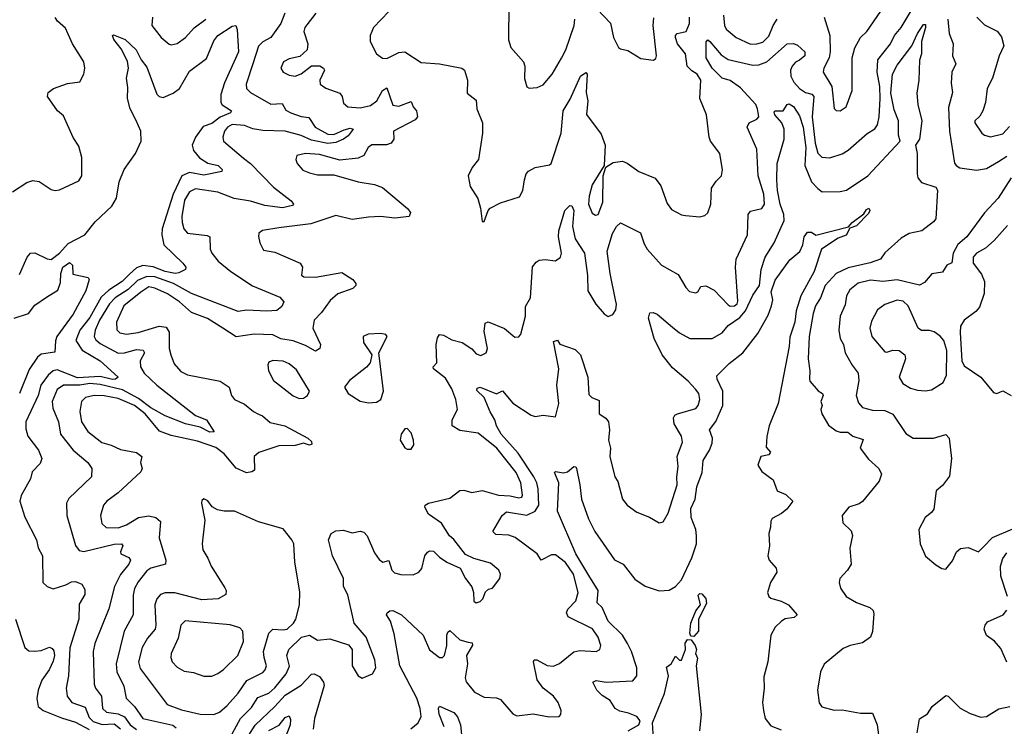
# Model space of a CAD drawing. Extents: x 1493970 to 1595317, y 729910 to 844791.
# Tile 31 of 256: x 1548280 to 1553122, y 744147 to 747623. Entities that reach past the tile are written whole.
import ezdxf

# ---------------------------------------------------------------- set-up
doc = ezdxf.new("R2010")
doc.units = 0

msp = doc.modelspace()

# ---------------------------------------------------------------- linework, layer by layer
at = {"layer": '0CON10XD'}
for points in [[(1550685, 747700), (1550683.5, 747523.5), (1550696.2, 747486.2), (1550758.6, 747415), (1550764.3, 747394.3), (1550763, 747333), (1550775, 747293.3), (1550786.4, 747286.4), (1550825, 747289.2), (1550855, 747303.1), (1550898.9, 747355), (1550945, 747432.9), (1550966.2, 747475), (1551006.9, 747595), (1551010.8, 747625)], [(1549584.5, 747655), (1549564.4, 747605), (1549514.5, 747535.5), (1549475, 747514.7), (1549455, 747492.9), (1549426.1, 747405), (1549393.1, 747305), (1549395.5, 747285), (1549414.4, 747265), (1549515, 747207.1), (1549570.4, 747210.4), (1549588.6, 747178.6), (1549613.3, 747165), (1549665, 747147), (1549702.4, 747142.4), (1549733.9, 747093.9), (1549795, 747060.5), (1549825, 747057.7), (1549875, 747081.4), (1549905, 747089.6), (1549920, 747085), (1549895, 747051.5), (1549873.1, 747035), (1549835, 747019.6), (1549795, 747014.2), (1549715, 747030.3), (1549665, 747052.7), (1549585, 747074.6), (1549475, 747077.1), (1549426.2, 747086.2), (1549385, 747102.1), (1549325, 747107), (1549302.3, 747095), (1549287.7, 747075), (1549279.5, 747045), (1549283.1, 747025), (1549381.4, 746941.4), (1549415.3, 746915), (1549528.7, 746798.7), (1549615, 746732), (1549626.2, 746715), (1549621.7, 746708.3), (1549572.7, 746697.3), (1549485, 746709.2), (1549415, 746730.6), (1549335, 746743.3), (1549254.2, 746775), (1549145, 746791.4), (1549115, 746775.4), (1549090.6, 746735), (1549077.4, 746655), (1549078.4, 746625), (1549087.5, 746595), (1549105, 746573.5), (1549202.2, 746562.2), (1549214.5, 746554.5), (1549217.3, 746495), (1549225.3, 746475.3), (1549256.7, 746435), (1549318.5, 746385), (1549425, 746313.6), (1549558.9, 746258.9), (1549579.4, 746235), (1549568.5, 746211.5), (1549545, 746193.2), (1549495, 746188.5), (1549395, 746193.5), (1549355, 746187.4), (1549125, 746275.7), (1549035.9, 746325.9), (1548945, 746358.4), (1548905, 746360.4), (1548859.2, 746340.8), (1548813.8, 746296.2), (1548750.2, 746255), (1548721.5, 746225), (1548673, 746145), (1548652, 746095), (1548646.2, 746065), (1548655, 746048.2), (1548675, 746031), (1548765, 745982.8), (1548795, 745984.8), (1548855, 746001.2), (1548887.6, 745997.6), (1548893.5, 745985), (1548872.9, 745945), (1548874.7, 745915), (1548892, 745885), (1548953.9, 745825), (1549145, 745676.5), (1549198.9, 745655), (1549236, 745595), (1549215, 745594.3), (1549168, 745618), (1549095, 745634.6), (1548995.3, 745675), (1548925, 745713.9), (1548865, 745759.6), (1548785, 745802.3), (1548675, 745828.5), (1548625, 745833.3), (1548575, 745825.9), (1548494.8, 745825.2), (1548465, 745803.8), (1548439, 745745), (1548442.9, 745712.9), (1548471.1, 745645), (1548481.5, 745585), (1548542.5, 745505), (1548615, 745444.3), (1548635.6, 745415), (1548633.3, 745375), (1548521.9, 745268.1), (1548509.5, 745245), (1548511.5, 745185), (1548555, 745036), (1548572.6, 745012.6), (1548595, 745006.4), (1548743.9, 745043.9), (1548780, 745045), (1548787.5, 745035), (1548775.6, 745005), (1548777.5, 744995), (1548817.2, 744977.2), (1548824.5, 744965), (1548816.4, 744945), (1548775, 744894.6), (1548746.2, 744835), (1548718.9, 744725), (1548650.3, 744555), (1548640.6, 744515), (1548646.2, 744355), (1548652.9, 744335), (1548681.8, 744295), (1548687.2, 744235), (1548706.4, 744216.4), (1548765, 744208.6)], [(1549737.1, 747655), (1549692.2, 747597.8), (1549681.9, 747585), (1549677.1, 747565), (1549697.1, 747505), (1549694.3, 747475), (1549658.3, 747441.7), (1549605, 747430.5), (1549578, 747415), (1549564.3, 747385), (1549576.2, 747365), (1549605, 747350.6), (1549635.6, 747345.6), (1549665, 747356.5), (1549714.7, 747395.3), (1549755.9, 747395.9), (1549774.4, 747385), (1549778.9, 747375), (1549755.8, 747325), (1549758, 747305), (1549786.4, 747286.4), (1549855, 747261.1), (1549865.3, 747245.3), (1549872.6, 747212.6), (1549894, 747195), (1549955, 747189.2), (1550005, 747201.6), (1550035.8, 747224.2), (1550065, 747275.4), (1550085, 747287.5), (1550115, 747202.2), (1550145, 747197.2), (1550205, 747220), (1550214.4, 747194.4), (1550231.2, 747175), (1550235.7, 747145.7), (1550225, 747130), (1550118.9, 747075), (1550120, 747035), (1550106.9, 747015), (1550083.3, 747006.7), (1550012.7, 747007.3), (1549994.4, 746995), (1549972.5, 746955), (1549945, 746941.1), (1549855, 746932.5), (1549755, 746960), (1549685, 746964.3), (1549643.3, 746955), (1549638.8, 746935), (1549644, 746915), (1549672, 746882), (1549705, 746869.4), (1549745, 746860), (1549825, 746860.6), (1549945, 746825.6), (1550025, 746812.7), (1550065, 746797.3), (1550186.9, 746695), (1550201.4, 746675), (1550196.2, 746655), (1550125, 746646.4), (1550055.3, 746655.3), (1549995, 746652.4), (1549915, 746640.9), (1549835, 746659.6), (1549711.5, 746618.5), (1549555, 746598.7), (1549474.4, 746585.6), (1549456.4, 746573.6), (1549453.9, 746556.1), (1549460.8, 746525), (1549478.9, 746488.9), (1549535, 746480), (1549659.4, 746425), (1549670.4, 746405), (1549665.9, 746365.9), (1549677.8, 746357.8), (1549735, 746355.9), (1549865, 746379.1), (1549918.6, 746345), (1549933.8, 746325), (1549933.3, 746315), (1549919.1, 746300.9), (1549845, 746274.7), (1549807.5, 746242.5), (1549765, 746183.1), (1549727.9, 746145), (1549720.9, 746105), (1549760, 746025), (1549755.5, 746005), (1549735, 745991.8), (1549685, 746020.3), (1549625, 746043), (1549565, 746052.4), (1549525, 746073.1), (1549433.9, 746076.1), (1549345, 746063.5), (1549279.4, 746105), (1549203.7, 746153.7), (1549125, 746182.1), (1549065.4, 746235), (1549006.8, 746275), (1548945, 746302.3), (1548915, 746308.4), (1548875, 746283.3), (1548792.7, 746215), (1548755.9, 746135), (1548757.3, 746097.3), (1548772.9, 746082.9), (1548805, 746075.9), (1548862, 746085), (1548965.3, 746115.3), (1549001.1, 746111.1), (1549015.3, 746085.3), (1549015.9, 746005.9), (1549022.7, 745975), (1549040.5, 745930.5), (1549071.9, 745891.9), (1549105, 745875.8), (1549265.3, 745845.3), (1549310, 745815), (1549321.9, 745775), (1549335.8, 745755), (1549385, 745732.2), (1549429.2, 745695), (1549455, 745682.7), (1549474.6, 745674.6), (1549511.8, 745641.8), (1549583.8, 745625), (1549697.5, 745565), (1549715, 745547.5), (1549716.2, 745535), (1549705, 745530), (1549675, 745540.8), (1549635, 745529.1), (1549555, 745527.2), (1549456.1, 745493.9), (1549433.8, 745475), (1549435, 745408), (1549421.5, 745398.5), (1549395, 745393.3), (1549345, 745417.1), (1549285, 745488.2), (1549245, 745518.4), (1549155, 745549.2), (1549025, 745577.5), (1548968.3, 745598.3), (1548897, 745685), (1548845, 745724.8), (1548765, 745759.1), (1548695, 745773), (1548645.6, 745774.4), (1548604.1, 745764.1)], [(1548932.5, 747635), (1548929.4, 747595), (1548975, 747535.7), (1549015, 747502.5), (1549025, 747499.2), (1549055, 747505.7), (1549095, 747535.6), (1549137.9, 747582.1), (1549195.5, 747625)], [(1549305, 744074.5), (1549365.8, 744185), (1549420.4, 744239.6), (1549451.6, 744288.4), (1549505, 744310.7), (1549535, 744336.2), (1549590.6, 744405), (1549607.5, 744442.5), (1549593.1, 744495), (1549603.2, 744525), (1549666.2, 744585), (1549705, 744595.9), (1549745, 744570.4), (1549805, 744577.7), (1549897.3, 744547.3), (1549915.6, 744525), (1549915.7, 744445), (1549945, 744396.2), (1549965, 744383.3), (1550015, 744406.2), (1550030.8, 744435), (1550027.1, 744475), (1549983.3, 744585), (1549925.4, 744655), (1549893.9, 744793.9), (1549873.1, 744835), (1549872.7, 744875), (1549819.2, 744985), (1549799.5, 745065), (1549811.1, 745095), (1549835, 745109.1), (1549872.6, 745112.6), (1549915, 745098.9), (1549955, 745106.5), (1549972.8, 745102.8), (1549989.5, 745085), (1550025, 745000.8), (1550048.5, 744968.5), (1550065.8, 744954.2), (1550095, 744962.5), (1550110.6, 744915), (1550122.9, 744902.9), (1550155, 744894.7), (1550215, 744893.1), (1550243.3, 744905), (1550257, 744923), (1550272.5, 744985), (1550285, 745003.8), (1550295, 745010), (1550315, 745008.8), (1550345, 744978.8), (1550381.2, 744955), (1550445.7, 744925.7), (1550472, 744875), (1550503, 744833), (1550512, 744805), (1550513.6, 744763.6), (1550525, 744754.2), (1550545, 744760.8), (1550558, 744775), (1550570.7, 744809.3), (1550585, 744822.5), (1550605, 744827.5), (1550641.2, 744875), (1550644, 744895), (1550635.8, 744915), (1550595, 744949.2), (1550513.5, 744973.5), (1550472.6, 744992.6), (1550415, 745066.7), (1550393.8, 745085), (1550355, 745146), (1550290, 745190), (1550272.5, 745225), (1550274.4, 745235.6), (1550290, 745245), (1550395, 745269.2), (1550445, 745306.7), (1550465, 745308.2), (1550503.3, 745296.7), (1550555, 745307.7), (1550634.4, 745284.4), (1550691.7, 745281.7), (1550735, 745271.5), (1550750, 745275), (1550753.1, 745285), (1550744.7, 745345), (1550722.3, 745395), (1550626.3, 745515), (1550535, 745588.7), (1550445, 745602), (1550407.5, 745625), (1550406.9, 745655), (1550432.9, 745705), (1550424.7, 745755), (1550405, 745806.7), (1550375, 745860), (1550314.4, 745905), (1550314.3, 745915), (1550331.4, 745935), (1550328.2, 746025), (1550335, 746057.5), (1550345, 746073.8), (1550365, 746070.8), (1550405, 746047.5), (1550455.4, 746035.4), (1550504.5, 746004.5), (1550525, 745979.2), (1550548.3, 745971.7), (1550575, 745983.8), (1550580.6, 746005), (1550565, 746090), (1550570, 746130), (1550583.9, 746136.1), (1550665, 746104.3), (1550715, 746061.2), (1550735, 746063.8), (1550744.1, 746075.9), (1550767.7, 746165), (1550767.3, 746212.7), (1550792.2, 746255), (1550802.8, 746407.2), (1550819.4, 746430.6), (1550835, 746440), (1550865, 746443.1), (1550915, 746436.9), (1550940, 746455), (1550944.5, 746475), (1550930, 746555), (1550931.2, 746585), (1550961.9, 746685), (1550985, 746709.4), (1550995, 746708.1), (1551005.9, 746685), (1550998.2, 746605), (1551012.1, 746545), (1551057.5, 746475), (1551073.2, 746365), (1551075, 746290), (1551113.2, 746223.2), (1551155, 746176.7), (1551175, 746163.8), (1551197.7, 746172.3), (1551211.2, 746195), (1551215.7, 746224.3), (1551209.5, 746245), (1551183.5, 746375), (1551169.5, 746485), (1551195, 746572), (1551215, 746605.7), (1551235, 746624), (1551333.3, 746575), (1551350.6, 746520.6), (1551365.6, 746495), (1551436.9, 746415), (1551519, 746369), (1551555.5, 746305.5), (1551575, 746286), (1551605, 746278.8), (1551615.6, 746284.4), (1551629.2, 746310.8), (1551655, 746314.3), (1551695, 746291.8), (1551765, 746220.3), (1551775, 746214.3), (1551796.2, 746215), (1551807.9, 746225), (1551811.2, 746238.8), (1551800.4, 746405), (1551804.2, 746445), (1551859.5, 746565), (1551863.1, 746665), (1551875, 746681.4), (1551929.2, 746695), (1551943.9, 746716.1), (1551940.2, 746765), (1551912, 746855), (1551905.3, 746985.3), (1551857.8, 747095), (1551867.1, 747115), (1551905, 747133.3), (1551914.4, 747145), (1551908.9, 747185), (1551900.5, 747205), (1551825, 747287.4), (1551775, 747323.5), (1551735, 747336.1), (1551685, 747384.7), (1551656.8, 747435), (1551656.2, 747513.8), (1551665, 747523.3), (1551675, 747515.6), (1551729.7, 747449.7), (1551765, 747426.8), (1551885, 747398.7), (1551915, 747401.7), (1551955, 747416.3), (1552055, 747504.4), (1552085, 747505.8), (1552105, 747497.1), (1552141.9, 747465), (1552140.9, 747445), (1552114.6, 747424.6), (1552095, 747414.2), (1552078.6, 747395), (1552071.3, 747375), (1552073.3, 747345), (1552086.7, 747315), (1552115, 747283.8), (1552145, 747264.3), (1552176.1, 747256.1), (1552186.5, 747245), (1552177.8, 747145), (1552191.8, 747015), (1552205, 746965.6), (1552225, 746947.1), (1552265, 746943.8), (1552325, 746963.3), (1552355, 746981.1), (1552447.4, 747062.6), (1552485, 747085.5), (1552499.1, 747105), (1552507.8, 747145), (1552512.1, 747235), (1552509.5, 747295), (1552496.7, 747365), (1552500.6, 747425), (1552563.3, 747505), (1552582.2, 747545), (1552615.4, 747584.6), (1552665, 747666.5)], [(1550095, 747663.6), (1550020.5, 747585), (1550004.4, 747545), (1550002.9, 747515), (1550035.5, 747455.5), (1550064.4, 747434.4), (1550085, 747432.5), (1550145, 747461.8), (1550175, 747465.3), (1550255, 747412.1), (1550345, 747405.4), (1550454.1, 747384.1), (1550468, 747375), (1550481.8, 747325), (1550481.5, 747261.5), (1550525, 747227.5), (1550528.8, 747185), (1550556.7, 747115), (1550555.6, 747065), (1550536.7, 746935), (1550505, 746896.7), (1550486.2, 746855), (1550495, 746802.5), (1550533.9, 746743.9), (1550545.8, 746695.8), (1550555, 746630), (1550565, 746630), (1550584, 746685), (1550594.2, 746695.8), (1550645, 746722.5), (1550737.7, 746752.3), (1550755, 746782.5), (1550762, 746835), (1550771.4, 746865), (1550781.9, 746878.1), (1550815, 746895.7), (1550885, 746908.8), (1550894.1, 746915.9), (1550943.4, 747065), (1550953.4, 747175), (1550987.8, 747232.2), (1551038.9, 747345), (1551065, 747364), (1551071.4, 747355), (1551066.7, 747265), (1551073.6, 747223.6), (1551067.1, 747157.1), (1551140.2, 747060.2), (1551159.4, 747005), (1551153.8, 746906.2), (1551095, 746810), (1551080, 746755), (1551077.1, 746715)], [(1551077.1, 746715), (1551095, 746671.4), (1551111.3, 746661.3), (1551125.6, 746665), (1551148.3, 746725), (1551150, 746855), (1551163, 746897), (1551199.2, 746920.8), (1551245, 746927.5), (1551267.6, 746917.6), (1551325, 746875.7), (1551405, 746842.9), (1551432.9, 746805), (1551465, 746718.8), (1551485, 746690), (1551535, 746663.8), (1551555, 746660), (1551625, 746653.8), (1551649.5, 746660.5), (1551665, 746673.3), (1551678.9, 746715), (1551682.9, 746795), (1551705, 746828.8), (1551732, 746855), (1551737.1, 746885), (1551722.9, 746965), (1551677.8, 747025), (1551670.5, 747045), (1551658.1, 747155), (1551625.7, 747235), (1551630, 747325), (1551612.3, 747355), (1551585, 747372.2), (1551563, 747395), (1551555.2, 747455), (1551515, 747504.7), (1551504.7, 747535.3), (1551505, 747545.8), (1551514.2, 747555), (1551558.6, 747565), (1551574.6, 747605), (1551574.1, 747635)], [(1551119.6, 747675), (1551185.9, 747605.9), (1551200.6, 747535), (1551225, 747486.7), (1551235, 747480), (1551270.7, 747470.7), (1551335, 747432.5), (1551396.4, 747423.6), (1551408.3, 747431.7), (1551411.2, 747445), (1551395.7, 747595), (1551398.3, 747631.7)], [(1551740.8, 747645), (1551745.6, 747595), (1551755, 747575.8), (1551804.2, 747535), (1551875, 747503.1), (1551905, 747503.9), (1551935, 747513.2), (1551965, 747542.5), (1551985.8, 747595), (1552005.2, 747624.8)], [(1552236.2, 747635), (1552263.8, 747545), (1552266.4, 747465), (1552261.8, 747435), (1552234.3, 747385), (1552231.4, 747365), (1552274, 747294), (1552286, 747186), (1552296.1, 747176.1), (1552315, 747174), (1552344.2, 747195), (1552374.6, 747275), (1552374.6, 747435.4), (1552387.5, 747485), (1552414.6, 747535.4), (1552446.5, 747565), (1552515, 747665.6)], [(1552987.8, 747635), (1553025, 747597.8), (1553087.3, 747567.3), (1553108.1, 747538.1), (1553120.6, 747495), (1553096.4, 747445), (1553065.2, 747334.8), (1553038.2, 747285), (1553029.5, 747215), (1553016.7, 747175), (1553002.1, 747147.9), (1552977.5, 747125), (1552977.5, 747115), (1553011.4, 747065), (1553025, 747054.5), (1553055, 747046.7), (1553115, 747061.8), (1553147.7, 747097.7)], [(1548245, 746776.2), (1548315, 746822), (1548345, 746832), (1548375, 746827.5), (1548435, 746787.5), (1548455, 746782.5), (1548475, 746785.7), (1548570.2, 746829.8), (1548585.5, 746855.5), (1548585.5, 746945), (1548570.7, 747000.7), (1548543.5, 747043.5), (1548495, 747150), (1548466.2, 747175), (1548417.5, 747245), (1548420.8, 747265), (1548446.7, 747285), (1548515, 747308.5), (1548575, 747317.1), (1548595.6, 747355), (1548600, 747385), (1548595.6, 747415), (1548540, 747505), (1548505, 747582), (1548466.5, 747615), (1548455, 747633.1)], [(1548279.8, 746370.2), (1548317.1, 746455), (1548333.8, 746475), (1548355, 746475.6), (1548415, 746446), (1548435, 746443.8), (1548475, 746473.8), (1548517.8, 746522.2), (1548600.5, 746565), (1548651.9, 746628.1), (1548733.3, 746705), (1548755.4, 746745), (1548769.7, 746825), (1548794.2, 746885.8), (1548848.8, 746965), (1548878.2, 747025), (1548876.1, 747075), (1548852.5, 747127.5), (1548822.9, 747185), (1548809.7, 747235), (1548811.4, 747288.6), (1548804.6, 747335), (1548815.3, 747385), (1548809.7, 747419.7), (1548779.1, 747479.2), (1548743.1, 747525), (1548736.7, 747545), (1548740.8, 747549.2), (1548798.8, 747525), (1548852.2, 747475), (1548878.1, 747425), (1548905, 747389.2), (1548955, 747256), (1548966.2, 747245), (1548985, 747240), (1549035, 747262.2), (1549065.7, 747285), (1549115, 747370), (1549198, 747432), (1549235, 747519.2), (1549255, 747544.4), (1549325, 747591.2), (1549343.6, 747593.6), (1549350, 747575), (1549355.4, 747465), (1549287.5, 747312.5)], [(1550203.8, 744135), (1550240, 744165), (1550255.3, 744195), (1550249.8, 744235), (1550232.7, 744285), (1550149.8, 744445), (1550121.6, 744601.6), (1550103.8, 744663.8), (1550083.3, 744695), (1550087.5, 744705), (1550100, 744715), (1550115, 744716.2), (1550157.5, 744695), (1550263.6, 744595), (1550295, 744524), (1550345, 744485.7), (1550360, 744485), (1550369.5, 744495), (1550380, 744545), (1550380, 744595), (1550385, 744610), (1550395, 744618), (1550445, 744572.7), (1550485, 744561.5), (1550505, 744557.1), (1550506.6, 744546.6), (1550477.3, 744495), (1550482.4, 744455), (1550471.1, 744385), (1550476.5, 744366.5), (1550516, 744315), (1550565, 744290), (1550625, 744286.7), (1550645, 744278.6), (1550705, 744209.2), (1550725, 744198.1), (1550805, 744208.6), (1550884.3, 744194.3), (1550933.9, 744196.1), (1550941.2, 744205), (1550942.5, 744225), (1550928.6, 744265), (1550905.7, 744295), (1550855, 744334.5), (1550825, 744375.7), (1550806.9, 744465), (1550810, 744475), (1550823.3, 744475), (1550875, 744446.2), (1550905, 744443.8), (1550935, 744456.2), (1551005, 744513.8), (1551035, 744520.4), (1551115.5, 744514.5), (1551132.5, 744525), (1551137.5, 744545), (1551125.5, 744585), (1551096.4, 744626.3), (1550977.9, 744685), (1550969.7, 744705), (1550976.5, 744723.5), (1551014.6, 744765), (1551025.9, 744805), (1551002.9, 744895), (1550965, 744952.9), (1550915, 744991.5), (1550895, 744990), (1550845, 744964.2), (1550824.6, 744995), (1550716.5, 745076.5), (1550685, 745086.7), (1550621.3, 745091.3), (1550606.9, 745105), (1550652.9, 745185), (1550675, 745202.7), (1550775, 745185.3), (1550815, 745205.9), (1550832.6, 745235), (1550830.3, 745315), (1550824.2, 745345), (1550809.3, 745375), (1550731.4, 745491.4), (1550648.2, 745585), (1550625.6, 745625), (1550617.3, 745655), (1550593.3, 745693.3), (1550564.8, 745764.8), (1550528.4, 745798.4), (1550530, 745810), (1550545, 745815.2), (1550625, 745783.1), (1550655, 745797.5), (1550705, 745736.2), (1550795, 745677.5), (1550815, 745670.9), (1550855, 745677.5), (1550915, 745670), (1550931.5, 745735), (1550921.8, 745825), (1550931.5, 745905), (1550905, 746040), (1550925, 746046.7), (1550936.4, 746026.4), (1551011.5, 746001.5), (1551038.5, 745975), (1551073.8, 745865), (1551079.1, 745779.1), (1551094, 745764), (1551129.6, 745749.6), (1551130.6, 745685), (1551163.1, 745663.1), (1551175.3, 745645.3), (1551180.9, 745605), (1551175.5, 745555), (1551185.5, 745515), (1551182.7, 745475), (1551207.1, 745375), (1551221.5, 745351.5), (1551244, 745264), (1551267.1, 745235), (1551315, 745201.4), (1551376.8, 745176.8), (1551425, 745148.8), (1551445, 745153.3), (1551468.6, 745195), (1551514.3, 745335), (1551511.5, 745375), (1551517.7, 745425), (1551513.2, 745475), (1551540.5, 745545), (1551534.5, 745575), (1551498.9, 745635), (1551495.4, 745665), (1551502.6, 745677.4), (1551515.7, 745684.3), (1551605, 745710.6), (1551616.7, 745725), (1551625.5, 745755), (1551619.5, 745785), (1551604.4, 745805), (1551567.1, 745845), (1551490.3, 745910.3), (1551440, 745975), (1551400.6, 746055), (1551372.2, 746155), (1551379.3, 746180.7), (1551395, 746182), (1551415, 746174.4), (1551490.3, 746110.3), (1551525, 746082.1), (1551575.3, 746055.3), (1551685, 746054.6), (1551735, 746082.3), (1551765, 746118.8), (1551822.3, 746157.7), (1551849.9, 746190.1), (1551885, 746268), (1551918.5, 746315), (1551926.7, 746395), (1551946.5, 746455), (1551990.4, 746525), (1552039.2, 746635), (1552037.4, 746665), (1552020.2, 746715), (1552007.1, 746782.9), (1552003.9, 746835), (1552004.7, 746915), (1552040, 747035), (1552040.4, 747085), (1552027.6, 747115), (1551994.4, 747155), (1551990.9, 747169.1), (1551995, 747174.2), (1552035.3, 747174.7), (1552054, 747205), (1552065, 747208.6), (1552085, 747195.6), (1552115, 747149.4), (1552133.7, 747095), (1552146.1, 746995), (1552142.2, 746905), (1552175, 746826), (1552205, 746791.8), (1552226.9, 746776.9), (1552315, 746778.4), (1552346.9, 746785), (1552451.5, 746855), (1552610.8, 747025), (1552602.4, 747055), (1552601.6, 747125), (1552580.1, 747180.1), (1552565, 747261.2), (1552573.4, 747355), (1552595, 747398.8), (1552667.9, 747495), (1552695, 747555.6), (1552725, 747599.4), (1552735, 747600), (1552735.3, 747585.3), (1552715.5, 747515), (1552715.7, 747454.3), (1552706.1, 747423.9), (1552702.1, 747325), (1552692, 747262), (1552697.7, 747205), (1552717.6, 747125), (1552705.3, 747034.7), (1552685.7, 747005), (1552693.8, 746965), (1552693.4, 746865), (1552697.7, 746845), (1552715, 746822.1), (1552785, 746799.2), (1552793.7, 746785), (1552785, 746644), (1552775, 746628.1), (1552716.2, 746585), (1552655, 746570.9), (1552615, 746548.5), (1552535, 746475.6), (1552514.3, 746445), (1552463, 746427), (1552355, 746402.7), (1552295, 746374.4), (1552241.9, 746315), (1552219.1, 746255), (1552194.3, 746215), (1552182.8, 746177.2), (1552162.2, 746065), (1552157.7, 745955), (1552166.8, 745895), (1552163.6, 745855), (1552165.8, 745845), (1552206.9, 745796.9), (1552228.8, 745785), (1552230.8, 745775), (1552220.6, 745745), (1552226, 745725), (1552220.8, 745705), (1552224.4, 745685), (1552258, 745628), (1552295, 745601.4), (1552314.6, 745594.6), (1552353.4, 745593.4), (1552377.5, 745575), (1552428.1, 745558.1), (1552413.8, 745515), (1552455, 745461.2), (1552506.2, 745415), (1552517.7, 745387.7), (1552506.3, 745353.7), (1552425, 745253.1), (1552408.4, 745241.6), (1552357.5, 745225), (1552325.8, 745185), (1552328.9, 745148.9), (1552369.5, 745109.5), (1552375.6, 745085.6), (1552363.2, 745023.2), (1552368.9, 744945), (1552350.8, 744915), (1552314.2, 744875), (1552310, 744855), (1552317.1, 744827.1), (1552345.5, 744785.5), (1552395, 744756.7), (1552461.2, 744731.2), (1552477, 744717), (1552481.2, 744701.2), (1552473.9, 744613.9), (1552464.2, 744585), (1552425, 744558.5), (1552365, 744544.5), (1552330.7, 744529.3), (1552236.4, 744453.6), (1552218.9, 744415), (1552203.6, 744325), (1552212.5, 744262.5), (1552225, 744242.9), (1552285, 744226.2), (1552325, 744228.2), (1552415, 744211.5), (1552475, 744211.2), (1552497.1, 744155), (1552503.3, 744105)], [(1552844.9, 747625), (1552850.6, 747555), (1552871.2, 747505), (1552868.2, 747445), (1552884.5, 747405), (1552863.8, 747365), (1552861.2, 747311.2), (1552867.3, 747265), (1552848.2, 747191.8), (1552852.6, 747075), (1552877.5, 746917.5), (1552885.4, 746905), (1552904.2, 746894.2), (1552985, 746882.3), (1553035, 746890.9), (1553094, 746926), (1553135, 746952.2)], [(1549287.5, 747312.5), (1549269.8, 747255), (1549269.1, 747215), (1549275, 747204.4), (1549322.5, 747175), (1549316.2, 747165), (1549266.6, 747143.4), (1549225, 747113), (1549182.4, 747097.6), (1549144.2, 747045), (1549128.8, 747005), (1549135, 746978.9), (1549165, 746943.3), (1549205, 746916.5), (1549255.6, 746905), (1549275, 746885.6), (1549274.2, 746875.8), (1549185, 746858.9), (1549115, 746871.2), (1549078.2, 746855), (1549034.2, 746765), (1548980.8, 746595), (1548978.8, 746565), (1548988.2, 746515), (1549082.9, 746425), (1549097.1, 746405), (1549096.2, 746395), (1549062.6, 746377.4), (1549044.8, 746375.2), (1548995, 746384.2), (1548936.6, 746406.6), (1548885, 746413.6), (1548855, 746402.8), (1548819.5, 746370.5), (1548784.8, 746335), (1548717.7, 746292.3), (1548681.1, 746258.9), (1548625, 746158.5), (1548575.9, 746095), (1548556.8, 746045), (1548587.9, 745997.9), (1548675.3, 745945), (1548764.3, 745865), (1548752, 745855), (1548736.7, 745853.3), (1548675, 745867.1), (1548565, 745861.5), (1548465, 745900.2), (1548444.8, 745895.2), (1548419.7, 745875), (1548384.2, 745825.8), (1548370.2, 745775), (1548310.4, 745645), (1548310.6, 745610.6), (1548320.8, 745575), (1548372.1, 745505), (1548389.4, 745465), (1548380.7, 745439.3), (1548341.7, 745398.3), (1548333.1, 745365), (1548287, 745283), (1548281.4, 745255), (1548305.7, 745175.7), (1548362.5, 745065), (1548371.4, 745025), (1548392.2, 744985), (1548394.2, 744855), (1548415, 744834.4), (1548445, 744823.5), (1548507.4, 744842.6), (1548535, 744857.7), (1548555, 744859.6), (1548586, 744846), (1548600.9, 744820.9), (1548600, 744795), (1548571.8, 744748.2), (1548570.3, 744675), (1548526.8, 744533.2), (1548520.3, 744395), (1548509.2, 744335), (1548513.8, 744295), (1548536.7, 744265), (1548602, 744242), (1548621.1, 744191.1), (1548641.3, 744171.3), (1548685, 744157), (1548745, 744159), (1548775.4, 744135)], [(1553156.9, 746845), (1553092.1, 746745), (1553025, 746673.3), (1552938, 746555), (1552893.6, 746516.4), (1552871.6, 746475), (1552865, 746427.5), (1552840, 746415), (1552819.3, 746380.7), (1552766.4, 746373.6), (1552730.1, 746329.9), (1552705, 746317.7), (1552595, 746344.1), (1552525.2, 746334.8), (1552465, 746342.5), (1552403.8, 746326.2), (1552363.1, 746295), (1552346.2, 746265), (1552339.6, 746220.4), (1552316, 746164), (1552309.2, 746095), (1552314.6, 746055), (1552331.2, 746025), (1552340, 745985), (1552374, 745924), (1552403.3, 745885), (1552407.5, 745847.5), (1552393.8, 745775), (1552405, 745738), (1552425, 745715.6), (1552475, 745702.4), (1552535, 745700.3), (1552575, 745682.1), (1552638, 745588), (1552674.7, 745564.7), (1552775, 745564.3), (1552835, 745582.2), (1552851.5, 745565), (1552862.4, 745465), (1552852.4, 745377.6), (1552817.9, 745332.1), (1552788, 745305), (1552775.4, 745214.6), (1552765, 745199.2), (1552732.5, 745175), (1552701.4, 745115), (1552708, 745045), (1552734.4, 744984.4), (1552785, 744941.2), (1552815, 744923.3), (1552835, 744920), (1552868.3, 744961.7), (1552888.1, 745005), (1552907.7, 745022.3), (1552945, 745026.4), (1552995, 745006), (1553019.8, 745030.2), (1553063.9, 745076.1), (1553165, 745118.1)], [(1551272.5, 744125), (1551325, 744154.4), (1551331.5, 744175), (1551315, 744196.2), (1551275, 744212.7), (1551231, 744221), (1551208.2, 744235), (1551184.4, 744275), (1551145, 744298.9), (1551118.5, 744325), (1551099.2, 744365), (1551115, 744373.3), (1551165, 744364.7), (1551295, 744371.5), (1551314.4, 744395), (1551314.6, 744435), (1551288.6, 744515), (1551268.9, 744555), (1551243.9, 744595), (1551173.7, 744663.7), (1551145, 744731.5), (1551120, 744755), (1551125.2, 744815), (1551079, 744889), (1551014.5, 744995), (1550925.8, 745205), (1550931.5, 745345), (1550910, 745395), (1550915, 745400), (1550955, 745394), (1550975, 745398.8), (1551005, 745426), (1551015, 745423.3), (1551018.6, 745415), (1551035.6, 745335), (1551042.5, 745265), (1551078, 745168), (1551108.8, 745105), (1551205, 744965.7), (1551248.6, 744945), (1551305, 744870.5), (1551357, 744837), (1551425, 744812.9), (1551475, 744817.5), (1551505, 744834.2), (1551535, 744867.1), (1551585.3, 744975.3), (1551609, 745045), (1551609.4, 745085), (1551604.9, 745115), (1551583.1, 745175), (1551581.6, 745218.4), (1551601.6, 745265), (1551610, 745325), (1551636.9, 745395), (1551641.1, 745455), (1551672.5, 745505), (1551685, 745539.2), (1551687.7, 745565), (1551673.2, 745605), (1551704.2, 745645.8), (1551738.1, 745725), (1551738.6, 745795), (1551710, 745855), (1551708.6, 745871.4), (1551768.8, 745931.2), (1551836.4, 745983.6), (1551911.1, 746078.9), (1551960.3, 746169.7), (1551977.9, 746215), (1551984.6, 746245), (1551975.4, 746285), (1551995, 746341.4), (1552068, 746442), (1552117.2, 746482.8), (1552131.1, 746515), (1552137.8, 746555), (1552155, 746578.6), (1552175, 746577.5), (1552195, 746562.5), (1552356.7, 746603.3), (1552374.6, 746625.4), (1552431.4, 746668.6), (1552445, 746688.6), (1552455.8, 746695.8), (1552460.6, 746685), (1552455, 746670), (1552395, 746609.5), (1552363.3, 746596.7), (1552345, 746563.1), (1552305, 746547.5), (1552223.8, 746495), (1552187.8, 746385), (1552122.1, 746265), (1552099.4, 746190.6), (1552091.8, 746135), (1552067.9, 746062.1), (1552064.7, 746014.7), (1552011.1, 745735), (1551966.8, 745625), (1551955, 745572.5), (1551951.1, 745521.1), (1551971.9, 745495), (1551965, 745483.1), (1551924.4, 745475), (1551911.1, 745431.1), (1551930.2, 745400.2), (1551985, 745360), (1552006.1, 745306.1), (1552047.3, 745287.3), (1552082.5, 745255), (1552052.5, 745215), (1552026.1, 745193.9), (1551980, 745170), (1551973.6, 745156.4), (1551973, 745127), (1551963.8, 745095), (1551968, 745035), (1551960, 744985), (1551965.7, 744965), (1552000, 744925), (1552004.1, 744905.9), (1551972.9, 744855), (1551957.5, 744805), (1551964, 744785), (1551975, 744777.5), (1552025, 744763.5), (1552060.8, 744745), (1552103.8, 744695), (1552088.3, 744681.7), (1552045, 744676.7), (1552026, 744665), (1551995.8, 744635), (1551973.8, 744595), (1551959.2, 744465), (1551939.5, 744390.5), (1551942, 744335), (1551933.3, 744265), (1551937.5, 744225), (1551946, 744185), (1551975, 744150), (1552025, 744130.6)], [(1553138.8, 746611.2), (1553073.1, 746536.9), (1553030.3, 746499.7), (1552985.8, 746474.2), (1552970, 746455), (1552969.6, 746425), (1553010.6, 746370.6), (1553024.7, 746335), (1553024.1, 746275.9), (1553001.1, 746208.9), (1552982.3, 746187.7), (1552925, 746145.6), (1552907.2, 746115), (1552905.5, 746085), (1552913.4, 745945), (1552925, 745920), (1553007.5, 745865), (1553068.9, 745788.9), (1553085, 745784.3), (1553115, 745796.7), (1553156.2, 745775)], [(1548252.7, 746155), (1548322.8, 746177.2), (1548355, 746218.4), (1548411.5, 746258.5), (1548468.1, 746291.9), (1548480, 746330), (1548482, 746375), (1548492.7, 746405), (1548525, 746429.2), (1548540, 746415), (1548541.7, 746371.7), (1548617.5, 746355), (1548622.5, 746345), (1548605, 746290), (1548542.2, 746175), (1548463.3, 746065), (1548456.3, 746043.7), (1548452.9, 745987.1), (1548385, 745977.5), (1548367.3, 745962.8), (1548327, 745903), (1548278.6, 745785)], [(1552735, 745797.4), (1552765, 745802.4), (1552821.6, 745838.4), (1552838, 745875), (1552840.2, 745995), (1552825.2, 746045.2), (1552806.9, 746066.9), (1552776.8, 746086.8), (1552755, 746094), (1552715, 746094.6), (1552698.1, 746105), (1552649.3, 746215), (1552625, 746238.7), (1552595, 746242.7), (1552535, 746222.1), (1552498.9, 746195), (1552469.5, 746140.5), (1552461.2, 746105), (1552471.1, 746065), (1552535, 745990), (1552545, 745987.1), (1552575, 745997.3), (1552605, 745995.4), (1552633.1, 745975), (1552636.7, 745955), (1552606.2, 745865), (1552623.2, 745833.2), (1552661, 745811), (1552695, 745800.3), (1552735, 745797.4)], [(1549995, 745738.1), (1550035, 745742), (1550056.7, 745755), (1550069.2, 745795), (1550046.4, 745983.6), (1550087.5, 746065), (1550080, 746075), (1550055, 746080), (1549993.9, 746076.1), (1549970, 746065), (1549971.2, 746035), (1550012.5, 745975), (1550003.3, 745935), (1549985, 745913.3), (1549902.2, 745847.8), (1549877.5, 745815), (1549896.2, 745785), (1549955, 745747.1), (1549995, 745738.1)], [(1549655, 745759.6), (1549675, 745761.5), (1549695.8, 745775), (1549705.6, 745795), (1549641.1, 745901.1), (1549605, 745930.9), (1549575, 745942.6), (1549525, 745946.7), (1549505, 745937.8), (1549499.6, 745925), (1549503.1, 745895), (1549528.2, 745848.2), (1549625, 745772.3), (1549655, 745759.6)], [(1548604.1, 745764.1), (1548584.1, 745745), (1548576.5, 745695), (1548583.2, 745645), (1548615, 745596.8), (1548683.2, 745543.2), (1548730.6, 745530.6), (1548775, 745508.9), (1548855, 745493.3), (1548880.8, 745475), (1548874.4, 745445), (1548882.9, 745415), (1548875, 745399.2), (1548763.6, 745295), (1548708.1, 745255), (1548692.5, 745235), (1548677.3, 745185), (1548684.7, 745144.7), (1548705, 745124.6), (1548764.3, 745124.3), (1548805, 745138.7), (1548865, 745173.6), (1548915, 745181.9), (1548950, 745175), (1548972.9, 745155), (1548966.7, 745075), (1548998.2, 744965), (1548996.9, 744945), (1548924.8, 744925.2), (1548905, 744912.5), (1548862.5, 744857.5), (1548845.2, 744824.8), (1548837.4, 744792.6), (1548838.2, 744695), (1548794.2, 744615), (1548754.7, 744455), (1548758.3, 744415), (1548792.3, 744345), (1548803.8, 744285), (1548845, 744244), (1548885, 744185.8), (1549033.2, 744153.2), (1549049.1, 744139.1)], [(1550185, 745510.8), (1550205, 745511.2), (1550217.9, 745532.1), (1550216.9, 745555), (1550205, 745590), (1550185, 745612.5), (1550175, 745610), (1550156, 745585), (1550151.9, 745555), (1550175, 745517.5), (1550185, 745510.8)], [(1549235, 744204.6), (1549263.2, 744216.8), (1549300.9, 744249.1), (1549355, 744310.6), (1549397, 744373), (1549475, 744412.7), (1549487.5, 744425), (1549494.5, 744445), (1549481.8, 744485), (1549479.5, 744515), (1549505.3, 744605), (1549525, 744625.9), (1549575, 744621.2), (1549595, 744625.3), (1549626.9, 744655), (1549638.4, 744675), (1549656.1, 744745), (1549658.1, 744808.1), (1549633.8, 744955), (1549628.5, 745045), (1549618.9, 745065), (1549575, 745118), (1549455, 745153.2), (1549336, 745206), (1549285, 745205.4), (1549252.6, 745212.6), (1549227, 745227), (1549205, 745256.2), (1549185, 745266.2), (1549175, 745257.5), (1549173.8, 745245), (1549191.2, 745161.2), (1549177.5, 745045), (1549180.8, 745015), (1549205.8, 744975), (1549221.4, 744935), (1549288.8, 744828.8), (1549295.6, 744815), (1549294.4, 744795), (1549255.8, 744774.2), (1549175, 744769.1), (1549043.8, 744803.8), (1548995.8, 744804.2), (1548972.5, 744795), (1548955.2, 744774.8), (1548945.3, 744745), (1548950.2, 744645), (1548946.3, 744625), (1548909.1, 744580.9), (1548882.3, 744535), (1548863.8, 744465), (1548872.4, 744432.4), (1549005, 744254.5), (1549075, 744228.9), (1549167, 744207), (1549235, 744204.6)], [(1553138.3, 744785), (1553105.7, 744885.7), (1553103.9, 744935), (1553115, 744972.9), (1553135, 745000.4)], [(1551595, 744588.9), (1551581.1, 744591.1), (1551575.4, 744605), (1551580.9, 744655), (1551604.7, 744715.3), (1551629.1, 744745), (1551617.5, 744792.5), (1551625, 744800), (1551635, 744798.8), (1551655.2, 744775.2), (1551657.9, 744752.1), (1551619.1, 744675), (1551617.8, 744615), (1551595, 744588.9)], [(1553135, 744463.1), (1553105, 744530.3), (1553075, 744565.3), (1553034.5, 744594.5), (1553023.2, 744625), (1553027.7, 744645), (1553039.5, 744660.5), (1553116.7, 744695), (1553135, 744719.2)], [(1548260, 744675), (1548304.7, 744534.7), (1548325, 744518.9), (1548355, 744516.4), (1548385, 744520.4), (1548426.1, 744536.1), (1548440, 744530), (1548448.1, 744518.1), (1548451.9, 744495), (1548445, 744467.8), (1548425.6, 744425), (1548389.7, 744375), (1548371.4, 744325), (1548363.5, 744283.5), (1548370.7, 744245), (1548395, 744225.3), (1548485, 744188.7), (1548555, 744168.3), (1548621.4, 744131.4)], [(1549225, 744394.4), (1549255, 744406.7), (1549282.9, 744427.1), (1549353.2, 744495), (1549380, 744565), (1549378.2, 744615), (1549362.1, 744632.1), (1549315, 744646.9), (1549093.6, 744666.4), (1549073.1, 744645), (1549058.8, 744581.2), (1549024.4, 744505), (1549022.9, 744485), (1549030, 744465), (1549055, 744437.5), (1549089.1, 744419.1), (1549135, 744411.9), (1549185, 744394.4), (1549225, 744394.4)], [(1551396.4, 744085), (1551392.4, 744165), (1551451.9, 744308.1), (1551471.5, 744395), (1551461.8, 744438.2), (1551483.8, 744455), (1551505, 744492.5), (1551525, 744473.3), (1551535, 744473.3), (1551554.4, 744525), (1551553.6, 744556.4), (1551565, 744574.3), (1551582.1, 744572.1), (1551602.5, 744545), (1551609.2, 744525), (1551603.8, 744505), (1551613, 744483), (1551607.5, 744445), (1551631.5, 744205), (1551623.9, 744125)], [(1549375.1, 744054.9), (1549437.6, 744152.4), (1549535, 744244.2), (1549585, 744300.5), (1549665, 744349.2), (1549715, 744403.1), (1549727.5, 744405), (1549755, 744392), (1549774.3, 744365), (1549777.3, 744347.3), (1549729.5, 744185), (1549723.6, 744133.6)], [(1552694.5, 744115), (1552705, 744184.2), (1552745, 744208.8), (1552768, 744245), (1552835, 744298.8), (1552845.7, 744295.7), (1552906.1, 744236.1), (1552955, 744210.5), (1553007.3, 744192.7), (1553035, 744196), (1553095, 744232.5), (1553150, 744245)], [(1550367.8, 744145), (1550343.1, 744206.9), (1550339.2, 744235), (1550345, 744246.2), (1550415, 744214.4), (1550433.4, 744193.4), (1550447.2, 744155), (1550456.2, 744075)], [(1548765, 744208.6), (1548794.7, 744194.7), (1548823.8, 744153.8), (1548855, 744132.1)], [(1549505, 744126.1), (1549556.9, 744153.1), (1549585, 744190), (1549605, 744198.9), (1549611.6, 744181.6), (1549609.5, 744155), (1549575.4, 744065)]]:
    msp.add_lwpolyline(points, dxfattribs=at)

doc.saveas('drawing.dxf')
